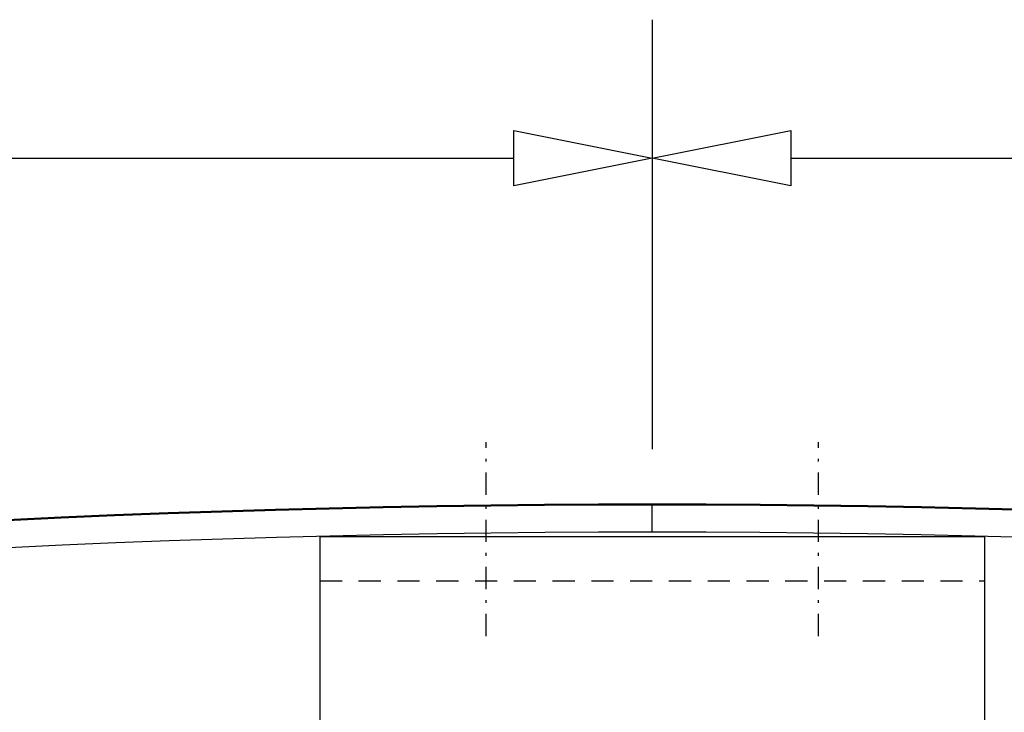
# Model space of a CAD drawing. Extents: x -12969 to -7869, y 10150 to 13712.
# Tile 10 of 16: x -10504 to -10326, y 13315 to 13440. Entities that reach past the tile are written whole.
import ezdxf

# ---------------------------------------------------------------- set-up
doc = ezdxf.new("R2010")
doc.units = 0
doc.header["$MEASUREMENT"] = 0
doc.linetypes.add('DASHDOT', pattern=[8.5, 4, -2, 0.5, -2])
doc.linetypes.add('HIDDEN', pattern=[7, 4, -3])
doc.layers.get('0').update_dxf_attribs({"linetype": 'CONTINUOUS'})
for name, color, linetype in [('DIM49', 4, 'CONTINUOUS'), ('LE_HIDDEN', 7, 'CONTINUOUS'), ('LE_MIDDLE', 7, 'CONTINUOUS')]:
    doc.layers.add(name, color=color, linetype=linetype)
doc.layers.add('LE_ALL', color=7, linetype='CONTINUOUS', lineweight=50)

# ---------------------------------------------------------------- blocks, each defined once
blk = doc.blocks.new('_D48', base_point=(-12428.1, 12216.28))
at = {"layer": 'DIM49', "color": 1}
for p, q in [((-10389.52, 13440.02), (-10389.52, 13362.52)), ((-10414.52, 13410.02), (-10414.52, 13420.02)), ((-10414.52, 13420.02), (-10389.52, 13415.02)), ((-12403.1, 13415.02), (-10414.52, 13415.02)), ((-10389.52, 13415.02), (-10414.52, 13410.02))]:
    blk.add_line(p, q, dxfattribs=at)
blk = doc.blocks.new('_D49', base_point=(-10389.52, 13352.52))
at = {"layer": 'DIM49', "color": 1}
for p, q in [((-10389.52, 13440.02), (-10389.52, 13362.52)), ((-10389.52, 13415.02), (-10364.52, 13420.02)), ((-10364.52, 13420.02), (-10364.52, 13410.02)), ((-10364.52, 13410.02), (-10389.52, 13415.02)), ((-10364.52, 13415.02), (-8375.94, 13415.02))]:
    blk.add_line(p, q, dxfattribs=at)

msp = doc.modelspace()

# ---------------------------------------------------------------- linework, layer by layer
for p, q in [((-10389.52, 13347.52), (-10389.52, 13352.52)), ((-10449.52, 13346.76), (-10329.52, 13346.76))]:
    msp.add_line(p, q)
for points in [[(-8355.19, 12213.65, 0.259865), (-10389.52, 13347.52, 0.259865), (-12423.85, 12213.65)], [(-10449.52, 13346.76), (-10449.52, 13258.26, 0.414214), (-10436.52, 13245.26), (-10342.52, 13245.26, 0.414214), (-10329.52, 13258.26), (-10329.52, 13346.76)]]:
    msp.add_lwpolyline(points, format="xyb")
at = {"layer": 'LE_ALL'}
msp.add_lwpolyline([(-8355.19, 12213.65), (-8350.94, 12216.28, 0.259865), (-10389.52, 13352.52, 0.259865), (-12428.1, 12216.28)], format="xyb", dxfattribs=at)
at = {"layer": 'LE_HIDDEN', "color": 1, "linetype": 'HIDDEN'}
msp.add_line((-10449.52, 13338.76), (-10329.52, 13338.76), dxfattribs=at)
at = {"layer": 'LE_MIDDLE', "color": 1, "linetype": 'DASHDOT'}
for p, q in [((-10419.52, 13328.76), (-10419.52, 13363.76)), ((-10359.52, 13328.76), (-10359.52, 13363.76))]:
    msp.add_line(p, q, dxfattribs=at)

# ---------------------------------------------------------------- block references
at = {"layer": 'DIM49'}
for name, p in [('_D48', (-12428.1, 12216.28)), ('_D49', (-10389.52, 13352.52))]:
    msp.add_blockref(name, p, dxfattribs=at)

doc.saveas('drawing.dxf')
